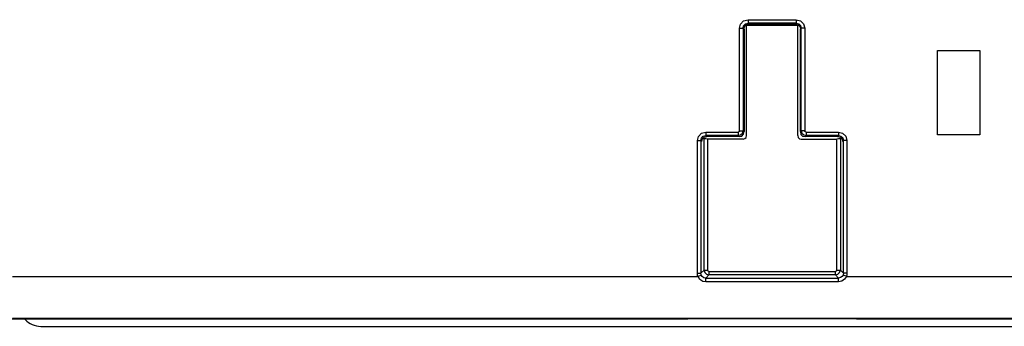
# Model space of a CAD drawing. Extents: x 0 to 594, y 0 to 420.
# Tile 4 of 157: x 229.55 to 243.55, y 27.62 to 31.98. Entities that reach past the tile are written whole.
import ezdxf

# ---------------------------------------------------------------- set-up
doc = ezdxf.new("R2010")
doc.units = 0
doc.header["$LTSCALE"] = 32.67
doc.layers.get('0').update_dxf_attribs({"linetype": 'CONTINUOUS'})

msp = doc.modelspace()

# ---------------------------------------------------------------- linework, layer by layer
at = {"color": 7, "linetype": 'CONTINUOUS'}
for p, q in [((239.91, 31.982), (240.597, 31.982)), ((239.91, 31.978), (239.91, 31.933)), ((240.597, 31.933), (239.91, 31.933)), ((239.91, 31.933), (239.923, 31.919)), ((240.584, 31.919), (239.923, 31.919)), ((240.597, 31.933), (240.584, 31.919)), ((240.597, 31.978), (240.597, 31.933)), ((239.79, 30.402), (239.79, 31.863)), ((239.795, 31.863), (239.84, 31.863)), ((239.84, 31.863), (239.854, 31.849)), ((239.84, 31.863), (239.84, 30.402)), ((239.854, 31.849), (239.854, 30.389)), ((239.889, 31.902), (239.886, 31.912)), ((240.618, 31.902), (239.889, 31.902)), ((239.889, 30.334), (239.889, 31.902)), ((240.621, 31.912), (240.618, 31.902)), ((240.619, 30.334), (240.619, 31.902)), ((240.667, 31.863), (240.654, 31.849)), ((240.654, 30.389), (240.654, 31.849)), ((240.713, 31.863), (240.667, 31.863)), ((240.667, 30.402), (240.667, 31.863)), ((240.717, 31.863), (240.717, 30.402)), ((242.604, 31.544), (243.204, 31.544)), ((242.604, 30.344), (242.604, 31.544)), ((243.204, 31.544), (243.204, 30.344)), ((239.31, 30.382), (239.77, 30.382)), ((239.795, 30.402), (239.84, 30.402)), ((239.854, 30.389), (239.84, 30.402)), ((240.654, 30.389), (240.667, 30.402)), ((240.713, 30.402), (240.667, 30.402)), ((240.737, 30.382), (241.197, 30.382)), ((239.19, 28.375), (239.19, 30.263)), ((239.195, 30.263), (239.24, 30.263)), ((239.24, 30.263), (239.254, 30.249)), ((239.24, 30.263), (239.24, 28.375)), ((239.279, 30.294), (239.285, 30.288)), ((239.285, 28.42), (239.285, 30.288)), ((239.31, 30.378), (239.31, 30.333)), ((239.77, 30.333), (239.31, 30.333)), ((239.31, 30.333), (239.323, 30.319)), ((239.784, 30.319), (239.323, 30.319)), ((239.839, 30.284), (239.334, 30.284)), ((239.334, 30.284), (239.334, 28.42)), ((239.77, 30.378), (239.77, 30.333)), ((239.784, 30.319), (239.77, 30.333)), ((240.668, 30.284), (241.173, 30.284)), ((240.723, 30.319), (240.737, 30.333)), ((241.184, 30.319), (240.723, 30.319)), ((240.737, 30.378), (240.737, 30.333)), ((241.197, 30.333), (240.737, 30.333)), ((241.173, 28.42), (241.173, 30.284)), ((241.197, 30.333), (241.184, 30.319)), ((241.197, 30.378), (241.197, 30.333)), ((241.229, 30.294), (241.223, 30.288)), ((241.223, 30.288), (241.223, 28.42)), ((241.267, 30.263), (241.254, 30.249)), ((241.313, 30.263), (241.267, 30.263)), ((241.267, 28.375), (241.267, 30.263)), ((241.317, 30.263), (241.317, 28.375)), ((243.204, 30.344), (242.604, 30.344)), ((239.285, 28.42), (239.24, 28.375)), ((239.285, 28.42), (239.334, 28.42)), ((241.173, 28.42), (241.222, 28.42)), ((241.267, 28.375), (241.223, 28.42)), ((229.454, 28.33), (239.199, 28.33)), ((239.195, 28.375), (239.24, 28.375)), ((239.202, 28.331), (239.245, 28.349)), ((239.31, 28.306), (239.354, 28.35)), ((239.31, 28.306), (241.197, 28.306)), ((239.31, 28.25), (239.31, 28.306)), ((239.354, 28.4), (241.153, 28.4)), ((239.354, 28.4), (239.354, 28.351)), ((241.153, 28.35), (239.354, 28.35)), ((241.153, 28.351), (241.153, 28.4)), ((241.153, 28.35), (241.197, 28.306)), ((241.197, 28.25), (241.197, 28.306)), ((241.305, 28.331), (241.262, 28.349)), ((241.313, 28.375), (241.267, 28.375)), ((241.308, 28.33), (251.954, 28.33)), ((241.197, 28.25), (239.31, 28.25)), ((239.054, 27.719), (200.454, 27.719)), ((251.954, 27.73), (229.454, 27.73)), ((241.454, 27.726), (239.054, 27.726)), ((239.054, 27.726), (239.054, 27.719)), ((241.454, 27.726), (241.454, 27.719)), ((254.241, 27.719), (241.454, 27.719)), ((229.854, 27.619), (254.354, 27.619))]:
    msp.add_line(p, q, dxfattribs=at)
for points in [[(239.79, 31.863), (239.804, 31.919), (239.848, 31.966), (239.91, 31.982)], [(239.84, 31.863), (239.848, 31.897), (239.874, 31.923), (239.91, 31.933)], [(239.854, 31.849), (239.862, 31.889), (239.887, 31.913), (239.923, 31.919)], [(240.584, 31.919), (240.623, 31.911), (240.647, 31.885), (240.654, 31.849)], [(240.597, 31.982), (240.654, 31.968), (240.7, 31.924), (240.717, 31.863)], [(240.597, 31.933), (240.631, 31.924), (240.658, 31.899), (240.667, 31.863)], [(239.19, 30.263), (239.204, 30.319), (239.248, 30.366), (239.31, 30.382)], [(239.77, 30.333), (239.805, 30.342), (239.831, 30.368), (239.84, 30.402)], [(239.79, 30.402), (239.788, 30.392), (239.78, 30.385), (239.77, 30.382)], [(239.784, 30.319), (239.823, 30.327), (239.847, 30.353), (239.854, 30.389)], [(240.654, 30.389), (240.662, 30.35), (240.687, 30.326), (240.723, 30.319)], [(240.667, 30.402), (240.677, 30.368), (240.702, 30.342), (240.737, 30.333)], [(240.737, 30.382), (240.727, 30.385), (240.72, 30.392), (240.717, 30.402)], [(241.197, 30.382), (241.254, 30.368), (241.3, 30.324), (241.317, 30.263)], [(239.24, 30.263), (239.248, 30.296), (239.274, 30.323), (239.31, 30.333)], [(239.254, 30.249), (239.262, 30.289), (239.287, 30.313), (239.323, 30.319)], [(239.274, 30.3), (239.274, 30.3), (239.276, 30.297), (239.279, 30.294)], [(239.334, 30.284), (239.308, 30.285), (239.291, 30.286), (239.285, 30.288)], [(239.839, 30.284), (239.867, 30.29), (239.884, 30.308), (239.889, 30.334)], [(240.619, 30.334), (240.624, 30.306), (240.643, 30.289), (240.668, 30.284)], [(241.223, 30.288), (241.215, 30.286), (241.197, 30.285), (241.173, 30.284)], [(241.184, 30.319), (241.223, 30.311), (241.247, 30.285), (241.254, 30.249)], [(241.197, 30.333), (241.231, 30.324), (241.258, 30.299), (241.267, 30.263)], [(241.234, 30.3), (241.233, 30.3), (241.231, 30.297), (241.229, 30.294)], [(239.285, 28.42), (239.294, 28.386), (239.319, 28.36), (239.354, 28.35)], [(239.354, 28.4), (239.344, 28.403), (239.337, 28.41), (239.334, 28.42)], [(241.153, 28.35), (241.187, 28.359), (241.213, 28.385), (241.223, 28.42)], [(241.173, 28.42), (241.17, 28.41), (241.163, 28.403), (241.153, 28.4)], [(239.199, 28.33), (239.194, 28.344), (239.191, 28.36), (239.19, 28.375)], [(239.31, 28.25), (239.267, 28.258), (239.227, 28.286), (239.199, 28.33)], [(239.245, 28.349), (239.242, 28.357), (239.241, 28.366), (239.24, 28.375)], [(239.31, 28.306), (239.284, 28.311), (239.26, 28.326), (239.245, 28.349)], [(241.262, 28.349), (241.248, 28.327), (241.225, 28.312), (241.197, 28.306)], [(241.308, 28.33), (241.284, 28.289), (241.244, 28.26), (241.197, 28.25)], [(241.267, 28.375), (241.267, 28.366), (241.265, 28.357), (241.262, 28.349)], [(241.317, 28.375), (241.316, 28.36), (241.313, 28.345), (241.308, 28.33)]]:
    msp.add_lwpolyline(points, dxfattribs=at)
msp.add_arc((229.854, 27.919), 0.3, 222.3246, 270, dxfattribs=at)

doc.saveas('drawing.dxf')
